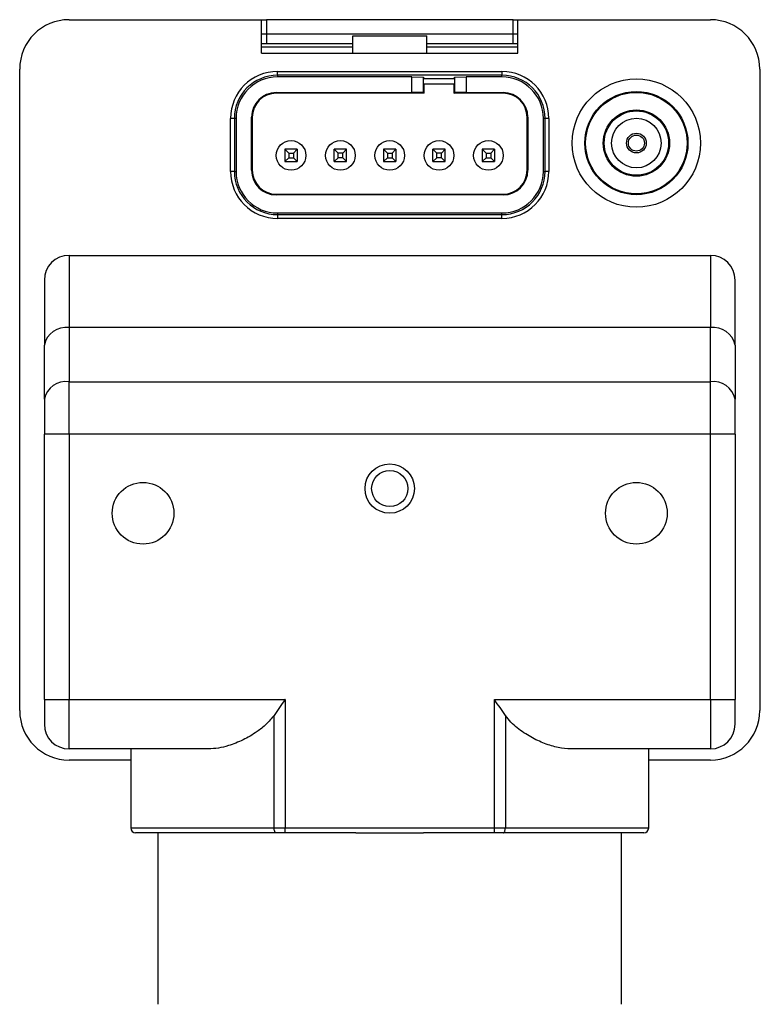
# Model space of a CAD drawing. Header units: millimetres. Extents: x 56 to 624, y -436 to 314.
# Tile 12 of 22: x 192 to 222, y 35 to 75. Entities that reach past the tile are written whole.
import ezdxf

# ---------------------------------------------------------------- set-up
doc = ezdxf.new("R2010")
doc.units = ezdxf.units.MM

msp = doc.modelspace()

# ---------------------------------------------------------------- linework, layer by layer
at = {"color": 7, "linetype": 'Continuous', "lineweight": 25}
for p, q in [((194.081, 74.899), (201.881, 74.899)), ((201.881, 73.549), (201.881, 74.899)), ((201.881, 74.899), (202.081, 74.899)), ((202.081, 74.899), (202.081, 74.324)), ((212.081, 74.899), (202.081, 74.899)), ((212.081, 74.324), (212.081, 74.899)), ((212.081, 74.899), (212.281, 74.899)), ((212.281, 73.549), (212.281, 74.899)), ((212.281, 74.899), (220.081, 74.899)), ((201.881, 74.324), (202.081, 74.324)), ((202.081, 74.324), (202.081, 73.924)), ((202.081, 74.324), (212.081, 74.324)), ((205.581, 73.549), (205.581, 74.249)), ((205.581, 74.249), (208.581, 74.249)), ((208.581, 73.549), (208.581, 74.249)), ((212.081, 74.324), (212.281, 74.324)), ((212.081, 73.924), (212.081, 74.324)), ((202.081, 73.924), (201.881, 73.924)), ((205.581, 73.924), (202.081, 73.924)), ((212.081, 73.924), (208.581, 73.924)), ((212.281, 73.924), (212.081, 73.924)), ((201.881, 73.799), (205.581, 73.799)), ((201.881, 73.549), (205.581, 73.549)), ((205.581, 73.549), (208.581, 73.549)), ((208.581, 73.799), (212.281, 73.799)), ((208.581, 73.549), (212.281, 73.549)), ((192.081, 46.899), (192.081, 72.899)), ((202.531, 72.799), (211.631, 72.799)), ((202.531, 72.647), (202.531, 72.799)), ((211.631, 72.647), (202.531, 72.647)), ((202.531, 72.647), (202.531, 72.58)), ((211.631, 72.799), (211.631, 72.647)), ((211.631, 72.58), (211.631, 72.647)), ((222.081, 72.899), (222.081, 46.899)), ((207.981, 72.58), (202.531, 72.58)), ((207.981, 72.58), (208.437, 72.566)), ((207.981, 71.949), (207.981, 72.58)), ((208.477, 72.526), (208.437, 72.566)), ((208.437, 72.566), (208.437, 71.943)), ((209.684, 72.505), (208.477, 72.505)), ((208.481, 72.305), (209.681, 72.305)), ((208.481, 71.921), (208.481, 72.305)), ((209.681, 72.305), (209.681, 71.921)), ((209.684, 72.526), (209.724, 72.566)), ((209.724, 72.566), (210.181, 72.58)), ((209.724, 71.943), (209.724, 72.566)), ((211.631, 72.58), (210.181, 72.58)), ((210.181, 72.58), (210.181, 71.949)), ((202.481, 71.949), (207.981, 71.949)), ((202.481, 71.949), (202.481, 71.921)), ((208.481, 71.921), (202.481, 71.921)), ((208.437, 71.943), (207.981, 71.949)), ((208.481, 71.921), (208.437, 71.943)), ((209.681, 71.921), (209.724, 71.943)), ((211.681, 71.921), (209.681, 71.921)), ((210.181, 71.949), (209.724, 71.943)), ((210.181, 71.949), (211.681, 71.949)), ((211.681, 71.921), (211.681, 71.949)), ((200.631, 68.749), (200.631, 70.899)), ((200.783, 70.899), (200.631, 70.899)), ((200.783, 70.899), (200.783, 68.749)), ((200.851, 70.899), (200.783, 70.899)), ((200.851, 70.899), (200.851, 68.749)), ((201.481, 68.799), (201.481, 70.949)), ((201.509, 70.949), (201.481, 70.949)), ((201.509, 70.949), (201.509, 68.799)), ((212.681, 70.949), (212.652, 70.949)), ((212.652, 68.799), (212.652, 70.949)), ((212.681, 70.949), (212.681, 68.799)), ((213.378, 70.899), (213.311, 70.899)), ((213.311, 68.749), (213.311, 70.899)), ((213.378, 68.749), (213.378, 70.899)), ((213.531, 70.899), (213.378, 70.899)), ((213.531, 70.899), (213.531, 68.749)), ((202.829, 69.651), (202.986, 69.494)), ((203.333, 69.651), (202.829, 69.651)), ((202.829, 69.651), (202.829, 69.147)), ((202.986, 69.494), (203.175, 69.494)), ((202.986, 69.494), (202.986, 69.305)), ((203.333, 69.651), (203.175, 69.494)), ((203.175, 69.494), (203.175, 69.305)), ((203.333, 69.651), (203.333, 69.147)), ((204.829, 69.147), (204.829, 69.651)), ((204.986, 69.494), (204.829, 69.651)), ((205.333, 69.651), (204.829, 69.651)), ((204.986, 69.305), (204.986, 69.494)), ((205.175, 69.494), (204.986, 69.494)), ((205.175, 69.494), (205.333, 69.651)), ((205.175, 69.305), (205.175, 69.494)), ((205.333, 69.147), (205.333, 69.651)), ((206.829, 69.651), (206.986, 69.494)), ((207.333, 69.651), (206.829, 69.651)), ((206.829, 69.651), (206.829, 69.147)), ((206.986, 69.494), (207.175, 69.494)), ((206.986, 69.494), (206.986, 69.305)), ((207.333, 69.651), (207.175, 69.494)), ((207.175, 69.494), (207.175, 69.305)), ((207.333, 69.651), (207.333, 69.147)), ((208.829, 69.147), (208.829, 69.651)), ((208.986, 69.494), (208.829, 69.651)), ((209.333, 69.651), (208.829, 69.651)), ((208.986, 69.305), (208.986, 69.494)), ((209.175, 69.494), (208.986, 69.494)), ((209.175, 69.494), (209.333, 69.651)), ((209.175, 69.305), (209.175, 69.494)), ((209.333, 69.147), (209.333, 69.651)), ((210.829, 69.651), (210.986, 69.494)), ((211.333, 69.651), (210.829, 69.651)), ((210.829, 69.651), (210.829, 69.147)), ((210.986, 69.494), (211.175, 69.494)), ((210.986, 69.494), (210.986, 69.305)), ((211.333, 69.651), (211.175, 69.494)), ((211.175, 69.494), (211.175, 69.305)), ((211.333, 69.651), (211.333, 69.147)), ((202.986, 69.305), (202.829, 69.147)), ((202.829, 69.147), (203.333, 69.147)), ((202.986, 69.305), (203.175, 69.305)), ((203.175, 69.305), (203.333, 69.147)), ((204.829, 69.147), (204.986, 69.305)), ((204.829, 69.147), (205.333, 69.147)), ((205.175, 69.305), (204.986, 69.305)), ((205.333, 69.147), (205.175, 69.305)), ((206.986, 69.305), (206.829, 69.147)), ((206.829, 69.147), (207.333, 69.147)), ((206.986, 69.305), (207.175, 69.305)), ((207.175, 69.305), (207.333, 69.147)), ((208.829, 69.147), (208.986, 69.305)), ((208.829, 69.147), (209.333, 69.147)), ((209.175, 69.305), (208.986, 69.305)), ((209.333, 69.147), (209.175, 69.305)), ((210.986, 69.305), (210.829, 69.147)), ((210.829, 69.147), (211.333, 69.147)), ((210.986, 69.305), (211.175, 69.305)), ((211.175, 69.305), (211.333, 69.147)), ((200.783, 68.749), (200.631, 68.749)), ((200.783, 68.749), (200.851, 68.749)), ((201.481, 68.799), (201.509, 68.799)), ((212.652, 68.799), (212.681, 68.799)), ((213.311, 68.749), (213.378, 68.749)), ((213.531, 68.749), (213.378, 68.749)), ((202.481, 67.828), (202.481, 67.799)), ((202.481, 67.828), (211.681, 67.828)), ((211.681, 67.799), (202.481, 67.799)), ((211.681, 67.799), (211.681, 67.828)), ((202.531, 67.069), (211.631, 67.069)), ((202.531, 67.069), (202.531, 67.002)), ((211.631, 67.002), (211.631, 67.069)), ((202.531, 67.002), (211.631, 67.002)), ((202.531, 67.002), (202.531, 66.849)), ((211.631, 66.849), (202.531, 66.849)), ((211.631, 66.849), (211.631, 67.002)), ((194.081, 65.349), (220.081, 65.349)), ((194.081, 65.349), (194.081, 62.421)), ((220.081, 65.349), (220.081, 62.421)), ((193.081, 64.349), (193.081, 61.713)), ((221.081, 61.713), (221.081, 64.349)), ((220.081, 62.421), (194.081, 62.421)), ((194.081, 62.421), (194.081, 60.228)), ((220.081, 60.228), (220.081, 62.421)), ((193.081, 59.521), (193.081, 61.713)), ((221.081, 61.713), (221.081, 59.521)), ((194.081, 58.107), (194.081, 60.228)), ((194.081, 60.228), (220.081, 60.228)), ((220.081, 58.107), (220.081, 60.228)), ((193.081, 59.521), (193.081, 58.107)), ((221.081, 58.107), (221.081, 59.521)), ((194.081, 58.107), (193.081, 58.107)), ((193.081, 47.349), (193.081, 58.107)), ((194.081, 58.107), (194.081, 47.349)), ((220.081, 58.107), (194.081, 58.107)), ((221.081, 58.107), (220.081, 58.107)), ((220.081, 47.349), (220.081, 58.107)), ((221.081, 58.107), (221.081, 47.349)), ((222.081, 56.783), (222.106, 56.783)), ((193.081, 47.349), (193.081, 46.349)), ((193.081, 47.349), (194.081, 47.349)), ((194.081, 47.349), (202.838, 47.349)), ((194.081, 45.349), (194.081, 47.349)), ((202.838, 47.349), (202.838, 42.149)), ((211.323, 47.349), (220.081, 47.349)), ((211.323, 42.149), (211.323, 47.349)), ((220.081, 47.349), (221.081, 47.349)), ((220.081, 47.349), (220.081, 45.349)), ((221.081, 46.349), (221.081, 47.349)), ((202.391, 42.149), (202.391, 46.709)), ((211.77, 46.709), (211.77, 42.149)), ((199.732, 45.349), (194.081, 45.349)), ((196.581, 45.349), (196.581, 42.149)), ((220.081, 45.349), (214.429, 45.349)), ((217.581, 42.149), (217.581, 45.349)), ((196.581, 44.899), (194.081, 44.899)), ((220.081, 44.899), (217.581, 44.899)), ((196.581, 42.149), (202.391, 42.149)), ((202.481, 41.949), (196.781, 41.949)), ((197.681, 41.949), (197.681, 34.999)), ((202.391, 42.149), (202.838, 42.149)), ((202.838, 41.949), (202.481, 41.949)), ((202.838, 42.149), (211.323, 42.149)), ((202.838, 41.949), (202.838, 42.149)), ((205.713, 41.949), (202.838, 41.949)), ((205.713, 41.949), (208.448, 41.949)), ((211.323, 41.949), (208.448, 41.949)), ((211.323, 41.949), (211.323, 42.149)), ((211.323, 42.149), (211.77, 42.149)), ((211.681, 41.949), (211.323, 41.949)), ((217.381, 41.949), (211.681, 41.949)), ((211.77, 42.149), (217.581, 42.149)), ((216.481, 34.999), (216.481, 41.949))]:
    msp.add_line(p, q, dxfattribs=at)
at = {"color": 7, "linetype": 'Continuous', "lineweight": 25, "flags": 128}
for points in [[(202.481, 41.949), (202.463, 41.953), (202.447, 41.965), (202.431, 41.983), (202.418, 42.008), (202.407, 42.038), (202.398, 42.073), (202.393, 42.11), (202.391, 42.149)], [(211.681, 41.949), (211.698, 41.953), (211.715, 41.965), (211.73, 41.983), (211.744, 42.008), (211.755, 42.038), (211.763, 42.073), (211.768, 42.11), (211.77, 42.149)]]:
    msp.add_lwpolyline(points, dxfattribs=at)
at = {"color": 7, "linetype": 'Continuous', "lineweight": 25}
for centre, radius in [((217.081, 69.899), 2.6), ((217.081, 69.899), 2.091), ((217.081, 69.899), 2.056), ((217.081, 69.899), 1.344), ((217.081, 69.899), 1.305), ((217.081, 69.899), 1.005), ((217.081, 69.899), 0.4), ((217.081, 69.899), 0.325), ((203.081, 69.399), 0.6), ((205.081, 69.399), 0.6), ((207.081, 69.399), 0.6), ((209.081, 69.399), 0.6), ((211.081, 69.399), 0.6), ((207.081, 55.899), 1), ((207.081, 55.899), 0.732), ((197.081, 54.899), 1.25), ((217.081, 54.899), 1.25)]:
    msp.add_circle(centre, radius, dxfattribs=at)
for centre, radius, start, end in [((194.081, 72.899), 2, 90, 180), ((220.081, 72.899), 2, 0, 90), ((202.531, 70.899), 1.9, 90, 180), ((202.531, 70.899), 1.747, 90, 180), ((211.631, 70.899), 1.9, 0, 90), ((211.631, 70.899), 1.747, 0, 90), ((202.531, 70.899), 1.68, 90, 180), ((211.631, 70.899), 1.68, 0, 90), ((202.481, 70.949), 1, 90, 180), ((202.481, 70.949), 0.971, 90, 180), ((211.681, 70.949), 1, 0, 90), ((211.681, 70.949), 0.971, 0, 90), ((202.531, 68.749), 1.9, 180, 270), ((202.531, 68.749), 1.747, 180, 270), ((202.531, 68.749), 1.68, 180, 270), ((202.481, 68.799), 1, 180, 270), ((202.481, 68.799), 0.971, 180, 270), ((211.631, 68.749), 1.9, 270, 0), ((211.631, 68.749), 1.747, 270, 0), ((211.631, 68.749), 1.68, 270, 0), ((211.681, 68.799), 1, 270, 0), ((211.681, 68.799), 0.971, 270, 0), ((194.081, 64.349), 1, 90, 180), ((220.081, 64.349), 1, 0, 90), ((193.956, 61.537), 0.893, 81.9505, 168.5782), ((220.206, 61.537), 0.893, 11.4218, 98.0495), ((193.956, 59.344), 0.893, 81.9505, 168.5782), ((220.206, 59.344), 0.893, 11.4218, 98.0495), ((194.081, 46.899), 2, 180, 270), ((220.081, 46.899), 2, 270, 0), ((194.081, 46.349), 1, 180, 270), ((220.081, 46.349), 1, 270, 0), ((196.781, 42.149), 0.2, 180, 270), ((217.381, 42.149), 0.2, 270, 0)]:
    msp.add_arc(centre, radius, start, end, dxfattribs=at)
for points, knots in [([(202.838, 47.349), (202.836, 47.347), (202.76, 47.239), (202.607, 47.024), (202.464, 46.815), (202.391, 46.709)], [0, 0, 0, 0, 0.011328, 0.501235, 1, 1, 1, 1]), ([(211.77, 46.709), (211.699, 46.813), (211.555, 47.022), (211.403, 47.237), (211.325, 47.347), (211.323, 47.349)], [0, 0, 0, 0, 0.4897287, 0.9886719, 1, 1, 1, 1]), ([(202.391, 46.709), (202.291, 46.584), (202.085, 46.328), (201.65, 45.998), (201.131, 45.696), (200.601, 45.488), (200.13, 45.371), (199.865, 45.357), (199.732, 45.349)], [0, 0, 0, 0, 0.138215, 0.282435, 0.488579, 0.700421, 0.849031, 1, 1, 1, 1]), ([(214.429, 45.349), (214.258, 45.361), (213.911, 45.385), (213.36, 45.557), (212.797, 45.818), (212.337, 46.121), (211.989, 46.425), (211.843, 46.614), (211.77, 46.709)], [0, 0, 0, 0, 0.193199, 0.391825, 0.591004, 0.795395, 0.896628, 1, 1, 1, 1])]:
    msp.add_open_spline(points, degree=3, knots=knots, dxfattribs=at)

doc.saveas('drawing.dxf')
